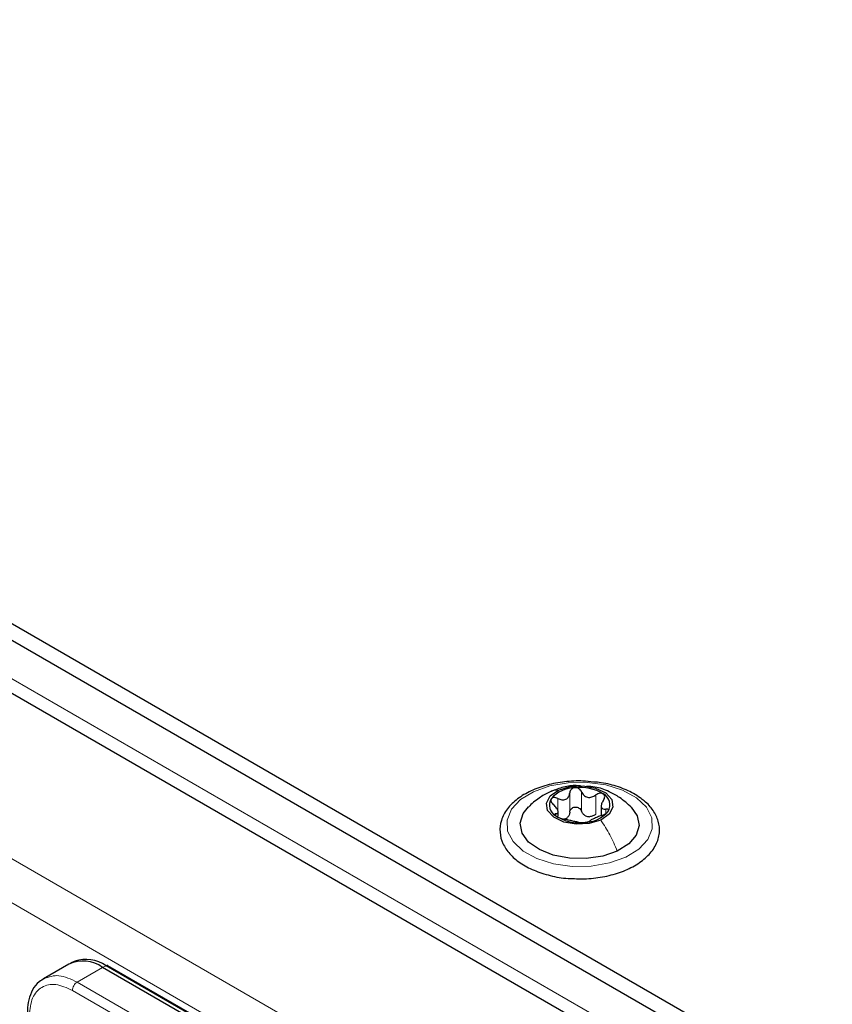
# Paper-space layout 'Blatt4' of a CAD drawing. Header units: millimetres. Extents: x 5 to 418, y 2 to 292.
# Tile 58 of 78: x 134 to 146, y 230 to 245. Entities that reach past the tile are written whole.
import ezdxf

# ---------------------------------------------------------------- set-up
doc = ezdxf.new("R2010")
doc.units = ezdxf.units.MM

psp = doc.layouts.new('Blatt4')

# ---------------------------------------------------------------- linework, layer by layer
at = {"color": 7, "linetype": 'Continuous', "lineweight": 25}
for p, q in [((118.503, 244.523), (164.041, 218.235)), ((118.503, 244.278), (164.041, 217.99)), ((118.871, 243.282), (154.622, 222.643)), ((142.679, 232.901), (142.679, 232.763)), ((142.043, 232.749), (142.043, 232.813)), ((134.805, 230.564), (134.429, 230.347)), ((134.892, 230.604), (134.837, 230.58)), ((150.876, 221.526), (135.305, 230.514)), ((150.954, 221.551), (135.384, 230.54))]:
    psp.add_line(p, q, dxfattribs=at)
at = {"color": 7, "linetype": 'Continuous', "lineweight": 18}
for p, q in [((163.192, 217.908), (119.352, 243.217)), ((116.877, 241.984), (152.374, 221.492)), ((116.594, 241.494), (152.091, 221.002)), ((142.214, 232.809), (142.214, 233.095)), ((142.387, 232.825), (142.387, 233.111)), ((142.601, 232.778), (142.601, 233.064)), ((142.037, 232.819), (142.037, 233.012)), ((142.01, 232.752), (142.01, 232.787)), ((142.748, 232.791), (142.748, 232.855)), ((134.929, 230.297), (135.305, 230.514)), ((135.305, 230.514), (135.357, 230.539)), ((135.357, 230.539), (150.928, 221.55)), ((142.116, 226.148), (134.929, 230.297)), ((142.046, 226.026), (134.859, 230.175))]:
    psp.add_line(p, q, dxfattribs=at)
at = {"color": 7, "linetype": 'Continuous', "lineweight": 18, "flags": 128}
psp.add_lwpolyline([(143.042, 232.144), (142.802, 232.059), (142.531, 232.013), (142.249, 232.008), (141.975, 232.046), (141.727, 232.123), (141.523, 232.235), (141.375, 232.374), (141.294, 232.53), (141.287, 232.693), (141.352, 232.851), (141.486, 232.994), (141.68, 233.112), (141.92, 233.198), (142.191, 233.244), (142.472, 233.249), (142.747, 233.211), (142.995, 233.133), (143.199, 233.021), (143.347, 232.883), (143.427, 232.727), (143.435, 232.564), (143.37, 232.406), (143.236, 232.263), (143.042, 232.144)], dxfattribs=at)
at = {"color": 7, "linetype": 'Continuous', "lineweight": 25, "flags": 128}
for points in [[(142.049, 233.136), (142.22, 233.188), (142.412, 233.198), (142.597, 233.165), (142.745, 233.094), (142.835, 232.996), (142.853, 232.885), (142.796, 232.778), (142.673, 232.692)], [(142.673, 232.692), (142.502, 232.64), (142.31, 232.63), (142.125, 232.663), (141.977, 232.734), (141.887, 232.833), (141.869, 232.944), (141.926, 233.05), (142.049, 233.136)], [(142.916, 232.234), (142.701, 232.16), (142.458, 232.123), (142.208, 232.128), (141.97, 232.173), (141.764, 232.255), (141.606, 232.368), (141.509, 232.501), (141.481, 232.645), (141.525, 232.787), (141.603, 232.886)], [(143.121, 232.885), (143.213, 232.756), (143.24, 232.612), (143.197, 232.47), (143.086, 232.34), (142.916, 232.234)]]:
    psp.add_lwpolyline(points, dxfattribs=at)
at = {"color": 7, "linetype": 'Continuous', "lineweight": 25}
for centre, radius, start, end in [((142.298, 232.699), 0.472, 90.9797, 139.2502), ((142.368, 232.527), 0.648, 58.1613, 96.9453), ((142.627, 232.917), 0.182, 328.3161, 62.62), ((142.095, 232.912), 0.182, 148.3161, 242.62), ((142.354, 233.301), 0.648, 238.1613, 276.9453), ((142.083, 232.871), 0.171, 286.0993, 304.1306), ((142.424, 233.129), 0.472, 270.9797, 319.2502), ((142.528, 232.977), 0.237, 250.3106, 264.7961), ((135.013, 230.106), 0.503, 54.3824, 114.3071), ((135.061, 230.119), 0.514, 54.844, 109.1737), ((135.371, 230.515), 0.0279, 64.1059, 120.3461)]:
    psp.add_arc(centre, radius, start, end, dxfattribs=at)
for points, knots in [([(142.566, 233.255), (142.514, 233.261), (142.373, 233.277), (142.135, 233.263), (141.873, 233.214), (141.635, 233.128), (141.434, 233.01), (141.283, 232.862), (141.192, 232.692), (141.171, 232.513), (141.217, 232.342), (141.32, 232.189), (141.476, 232.055), (141.68, 231.945), (141.922, 231.869), (142.111, 231.831), (142.214, 231.83), (142.226, 231.83)], [0, 0, 0, 0, 0.042893, 0.116634, 0.190507, 0.26469, 0.339399, 0.414652, 0.489109, 0.560561, 0.62935, 0.698063, 0.769173, 0.842509, 0.916511, 0.990371, 1, 1, 1, 1]), ([(142.375, 233.196), (142.346, 233.199), (142.254, 233.208), (142.093, 233.176), (141.975, 233.13), (141.914, 233.106)], [0, 0, 0, 0, 0.181448, 0.582026, 1, 1, 1, 1]), ([(142.29, 233.171), (142.28, 233.169), (142.259, 233.165), (142.235, 233.147), (142.219, 233.123), (142.216, 233.105), (142.214, 233.095)], [0, 0, 0, 0, 0.250033, 0.499632, 0.749228, 1, 1, 1, 1]), ([(142.387, 233.111), (142.383, 233.12), (142.374, 233.137), (142.351, 233.157), (142.322, 233.17), (142.301, 233.171), (142.29, 233.171)], [0, 0, 0, 0, 0.249815, 0.499908, 0.75012, 1, 1, 1, 1]), ([(143.127, 232.878), (143.07, 232.93), (142.97, 233.022), (142.784, 233.121), (142.619, 233.185), (142.505, 233.188), (142.463, 233.19)], [0, 0, 0, 0, 0.309059, 0.5431072, 0.8359247, 1, 1, 1, 1]), ([(143.257, 233.021), (143.224, 233.043), (143.128, 233.106), (142.937, 233.186), (142.733, 233.242), (142.604, 233.252), (142.566, 233.255)], [0, 0, 0, 0, 0.18036, 0.519453, 0.858398, 1, 1, 1, 1]), ([(141.915, 233.106), (141.862, 233.079), (141.75, 233.02), (141.653, 232.932), (141.602, 232.885)], [0, 0, 0, 0, 0.46578, 1, 1, 1, 1]), ([(142.037, 233.012), (142.027, 233.016), (142.008, 233.024), (141.98, 233.027), (141.955, 233.022), (141.945, 233.012), (141.941, 233.007)], [0, 0, 0, 0, 0.249807, 0.500055, 0.750309, 1, 1, 1, 1]), ([(142.037, 233.012), (142.057, 233.003), (142.088, 232.991), (142.129, 232.991), (142.157, 232.999), (142.181, 233.015), (142.205, 233.046), (142.211, 233.075), (142.214, 233.095)], [0, 0, 0, 0, 0.249168, 0.374303, 0.498903, 0.623987, 0.749746, 1, 1, 1, 1]), ([(142.226, 231.83), (142.305, 231.826), (142.475, 231.819), (142.734, 231.853), (142.984, 231.922), (143.203, 232.027), (143.378, 232.162), (143.497, 232.323), (143.55, 232.5), (143.533, 232.677), (143.455, 232.838), (143.353, 232.95), (143.277, 233.006), (143.257, 233.021)], [0, 0, 0, 0, 0.086282, 0.185601, 0.28521, 0.385407, 0.486394, 0.587428, 0.685685, 0.779446, 0.871544, 0.965572, 1, 1, 1, 1]), ([(142.387, 233.111), (142.397, 233.093), (142.412, 233.065), (142.446, 233.04), (142.476, 233.028), (142.509, 233.026), (142.553, 233.034), (142.582, 233.052), (142.601, 233.064)], [0, 0, 0, 0, 0.249199, 0.374336, 0.49893, 0.624007, 0.749759, 1, 1, 1, 1]), ([(142.71, 233.078), (142.703, 233.082), (142.688, 233.09), (142.658, 233.089), (142.628, 233.081), (142.61, 233.07), (142.601, 233.064)], [0, 0, 0, 0, 0.249991, 0.499611, 0.749127, 1, 1, 1, 1]), ([(142.712, 232.986), (142.717, 232.994), (142.727, 233.011), (142.732, 233.037), (142.728, 233.061), (142.716, 233.072), (142.71, 233.078)], [0, 0, 0, 0, 0.249852, 0.499902, 0.750115, 1, 1, 1, 1]), ([(141.941, 233.007), (141.938, 233.001), (141.932, 232.988), (141.938, 232.964), (141.952, 232.939), (141.967, 232.925), (141.974, 232.917)], [0, 0, 0, 0, 0.249857, 0.499466, 0.749011, 1, 1, 1, 1]), ([(142.01, 232.787), (142.021, 232.789), (142.037, 232.792), (142.044, 232.808), (142.042, 232.824), (142.033, 232.846), (142.013, 232.878), (141.99, 232.902), (141.974, 232.917)], [0, 0, 0, 0, 0.249201, 0.374338, 0.498932, 0.624008, 0.74976, 1, 1, 1, 1]), ([(142.214, 232.809), (142.216, 232.819), (142.219, 232.837), (142.235, 232.861), (142.259, 232.878), (142.289, 232.887), (142.322, 232.884), (142.351, 232.872), (142.374, 232.852), (142.383, 232.834), (142.387, 232.825)], [0, 0, 0, 0, 0.1251933, 0.2494385, 0.3742794, 0.4990244, 0.6238686, 0.7493688, 0.8744304, 1, 1, 1, 1]), ([(142.712, 232.986), (142.701, 232.967), (142.685, 232.94), (142.678, 232.906), (142.68, 232.883), (142.689, 232.867), (142.709, 232.854), (142.732, 232.854), (142.748, 232.855)], [0, 0, 0, 0, 0.249201, 0.374338, 0.498932, 0.624008, 0.74976, 1, 1, 1, 1]), ([(142.01, 232.787), (142.005, 232.786), (141.995, 232.785), (141.99, 232.776), (141.994, 232.765), (142.006, 232.755), (142.012, 232.75)], [0, 0, 0, 0, 0.249852, 0.499902, 0.750115, 1, 1, 1, 1]), ([(142.012, 232.75), (142.019, 232.746), (142.034, 232.736), (142.064, 232.724), (142.094, 232.714), (142.112, 232.71), (142.121, 232.708)], [0, 0, 0, 0, 0.249991, 0.499611, 0.749127, 1, 1, 1, 1]), ([(142.214, 232.809), (142.212, 232.794), (142.208, 232.763), (142.188, 232.741), (142.179, 232.729)], [0, 0, 0, 0, 0.50155, 1, 1, 1, 1]), ([(142.449, 232.754), (142.435, 232.763), (142.408, 232.782), (142.394, 232.811), (142.387, 232.825)], [0, 0, 0, 0, 0.498457, 1, 1, 1, 1]), ([(142.601, 232.778), (142.587, 232.768), (142.558, 232.749), (142.524, 232.744), (142.507, 232.741)], [0, 0, 0, 0, 0.501552, 1, 1, 1, 1]), ([(142.685, 232.76), (142.665, 232.753), (142.634, 232.741), (142.593, 232.723), (142.565, 232.709), (142.541, 232.698), (142.517, 232.686), (142.511, 232.681), (142.507, 232.677)], [0, 0, 0, 0, 0.249168, 0.374303, 0.498903, 0.623987, 0.749746, 1, 1, 1, 1]), ([(142.685, 232.76), (142.695, 232.764), (142.714, 232.771), (142.742, 232.786), (142.767, 232.804), (142.776, 232.816), (142.781, 232.821)], [0, 0, 0, 0, 0.2498071, 0.5000551, 0.7503094, 1, 1, 1, 1]), ([(142.781, 232.821), (142.784, 232.827), (142.79, 232.838), (142.784, 232.849), (142.77, 232.856), (142.755, 232.855), (142.748, 232.855)], [0, 0, 0, 0, 0.249857, 0.499466, 0.749011, 1, 1, 1, 1]), ([(142.335, 232.661), (142.325, 232.663), (142.31, 232.667), (142.276, 232.673), (142.246, 232.68), (142.213, 232.687), (142.169, 232.698), (142.14, 232.704), (142.121, 232.708)], [0, 0, 0, 0, 0.2491995, 0.3743362, 0.4989302, 0.6240074, 0.7497593, 1, 1, 1, 1]), ([(142.335, 232.661), (142.339, 232.66), (142.348, 232.658), (142.371, 232.656), (142.4, 232.655), (142.421, 232.657), (142.432, 232.658)], [0, 0, 0, 0, 0.2498147, 0.4999078, 0.7501201, 1, 1, 1, 1]), ([(142.432, 232.658), (142.442, 232.659), (142.463, 232.661), (142.487, 232.667), (142.503, 232.672), (142.506, 232.676), (142.507, 232.677)], [0, 0, 0, 0, 0.250033, 0.499632, 0.749228, 1, 1, 1, 1]), ([(134.446, 230.349), (134.418, 230.335), (134.346, 230.298), (134.265, 230.188), (134.211, 230.042), (134.19, 229.925), (134.195, 229.858), (134.195, 229.847)], [0, 0, 0, 0, 0.167972, 0.442186, 0.708927, 0.953372, 1, 1, 1, 1])]:
    psp.add_open_spline(points, degree=3, knots=knots, dxfattribs=at)
at = {"color": 7, "linetype": 'Continuous', "lineweight": 18}
for points, knots in [([(141.915, 233.106), (141.915, 233.106), (141.951, 233.134), (142, 233.135), (142.049, 233.136)], [0, 0, 0, 0, 0.002924, 1, 1, 1, 1]), ([(134.443, 230.349), (134.512, 230.374), (134.654, 230.424), (134.835, 230.34), (134.929, 230.297)], [0, 0, 0, 0, 0.484648, 1, 1, 1, 1])]:
    psp.add_open_spline(points, degree=3, knots=knots, dxfattribs=at)
for points in [[(142.916, 232.234), (142.882, 232.315), (142.813, 232.477), (142.72, 232.62), (142.673, 232.692)], [(134.859, 230.175), (134.775, 230.212), (134.608, 230.286), (134.398, 230.238), (134.251, 230.08), (134.232, 229.898), (134.222, 229.807)], [(134.929, 230.297), (134.92, 230.291), (134.901, 230.277), (134.878, 230.245), (134.862, 230.209), (134.86, 230.186), (134.859, 230.175)]]:
    psp.add_open_spline(points, degree=3, dxfattribs=at)

doc.saveas('drawing.dxf')
